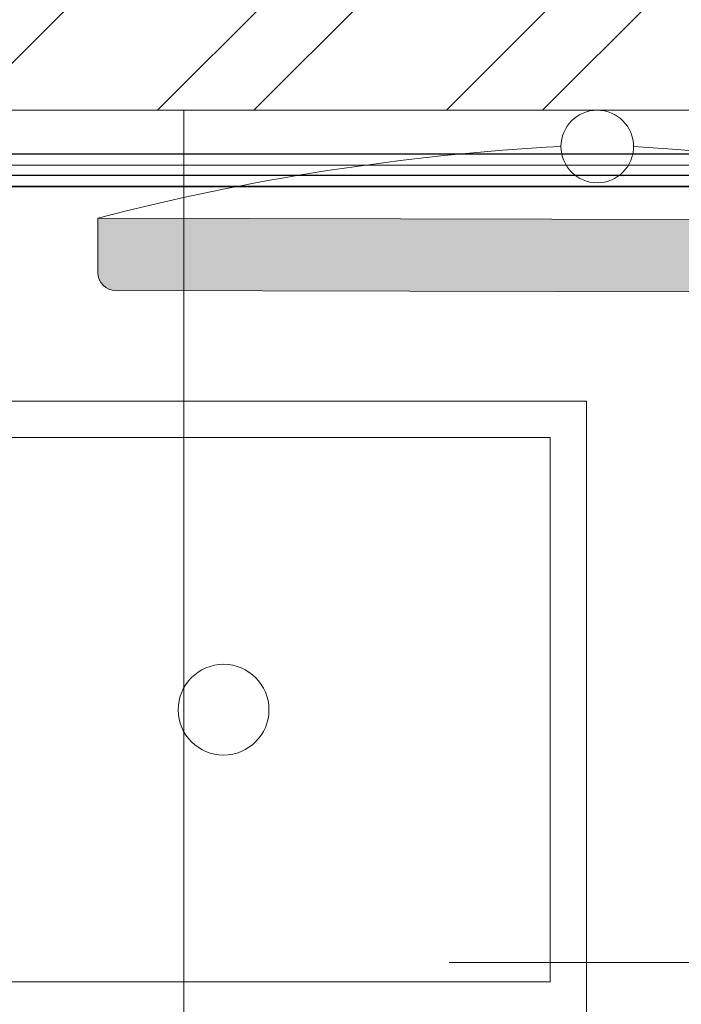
# Model space of a CAD drawing. Header units: millimetres. Extents: x 811 to 573824, y 137 to 100812.
# Tile 85 of 143: x 450435 to 450799, y 70243 to 70785. Entities that reach past the tile are written whole.
import ezdxf

# ---------------------------------------------------------------- set-up
doc = ezdxf.new("R2010")
doc.units = ezdxf.units.MM
doc.header["$LTSCALE"] = 3
doc.header["$MEASUREMENT"] = 0
for name, color, linetype, lineweight in [('KITCHEN EQUIPMENT CODES', 252, 'Continuous', 0), ('KITCHEN EQUIPMENTS', 251, 'Continuous', 0), ('NEW BRICKWORK', 1, 'Continuous', 0), ('S Fur', 44, 'Continuous', 20)]:
    doc.layers.add(name, color=color, linetype=linetype, lineweight=lineweight)

# ---------------------------------------------------------------- blocks, each defined once
blk = doc.blocks.new('xzgredgr')
at = {"layer": 'KITCHEN EQUIPMENTS'}
h = blk.add_hatch(color=256, dxfattribs=at)
h.dxf.hatch_style = 1
h.paths.add_polyline_path([(451027.67, 70674.58), (450477.67, 70675.8), (450477.6, 70645.8, 0.414214), (450487.58, 70635.77), (451017.58, 70634.61, 0.414214), (451027.6, 70644.58)])
for p, q in [((450124.93, 70735.19, 0.12), (451024.93, 70735.19, 0.12)), ((450124.93, 70735.19, 0.12), (450524.93, 70735.19, 0.12)), ((450524.93, 70735.19, 0.12), (450524.93, 67024.89, 0.12)), ((450154.93, 70704.89, 0.12), (450974.55, 70704.89, 0.12)), ((450477.67, 70675.8, 0.12), (450477.6, 70645.8, 0.12)), ((450477.67, 70675.8, 0.12), (451027.67, 70674.58, 0.12)), ((450487.58, 70635.77, 0.12), (451017.58, 70634.61, 0.12)), ((450746.87, 70574.89, 0.12), (450346.87, 70574.89, 0.12)), ((450746.87, 70234.89, 0.12), (450746.87, 70574.89, 0.12)), ((450726.87, 70554.89, 0.12), (450366.87, 70554.89, 0.12)), ((450726.87, 70254.89, 0.12), (450726.87, 70554.89, 0.12)), ((450366.87, 70254.89, 0.12), (450726.87, 70254.89, 0.12))]:
    blk.add_line(p, q, dxfattribs=at)
for centre, radius in [((450752.76, 70715.19, 0.12), 20), ((450546.87, 70404.89, 0.12), 25)]:
    blk.add_circle(centre, radius, dxfattribs=at)
for centre, radius, start, end in [((450801.7, 69424.57, 0.12), 1292.5, 93.05793, 104.51926), ((450698.12, 69424.8, 0.12), 1292.5, 75.22808, 86.6894), ((450487.6, 70645.77, 0.12), 10, 179.8737, 269.8737)]:
    blk.add_arc(centre, radius, start, end, dxfattribs=at)
blk = doc.blocks.new('SEATING')
at = {"layer": 'S Fur', "lineweight": 25, "elevation": 0.18}
for points in [[(101975.48, 80587.82), (102875.48, 80587.82), (102875.48, 80569.82), (101975.48, 80569.82)], [(102875.48, 80575.82), (101999.17, 80575.82), (101999.17, 80569.82), (102875.48, 80569.82)]]:
    blk.add_lwpolyline(points, close=True, dxfattribs=at)

msp = doc.modelspace()

# ---------------------------------------------------------------- hatches: boundary and pattern name
at = {"layer": 'NEW BRICKWORK'}
h = msp.add_hatch(dxfattribs=at)
h.set_pattern_fill('ANSI32', color=256, scale=300)
h.set_pattern_definition([(45, (6227957.61, 2343389.85), (-79.5495129, 79.5495129), []), (45, (6228010.64, 2343389.85), (-79.5495129, 79.5495129), [])])
h.paths.add_polyline_path([(454988.76, 74895.53), (455774.76, 74895.53), (455774.76, 75695.53), (455924.76, 75695.53), (455924.76, 74895.53), (460965.58, 74895.53), (460965.58, 76695.53), (460355.58, 76695.53), (460355.58, 76845.53), (460965.58, 76845.53), (460965.58, 80395.77), (459665.58, 80395.77), (459665.58, 77895.53), (458665.58, 77895.53), (458665.58, 76845.53), (459455.58, 76845.53), (459455.58, 76695.53), (458515.58, 76695.53), (458515.58, 76895.53), (458265.58, 76895.53), (458265.58, 77045.53), (458515.58, 77045.53), (458515.58, 77895.53), (456615.58, 77895.53), (456615.58, 77045.53), (456865.58, 77045.53), (456865.58, 76895.53), (456465.58, 76895.53), (456465.58, 77895.53), (454874.76, 77895.53), (454874.76, 78045.53), (459515.58, 78045.53), (459515.58, 80395.77), (450124.93, 80395.77), (450124.93, 76795.53), (450924.93, 76795.53), (450924.93, 76645.53), (450124.93, 76645.53), (450124.93, 70885.19), (451024.93, 70885.19), (451024.92, 70735.19), (450124.93, 70735.19), (450124.93, 63643.31), (458407.82, 63643.31), (458407.82, 63543.31), (449974.93, 63543.31), (449974.93, 80495.77), (461065.58, 80495.77), (461065.58, 70992.75), (460965.58, 70892.75), (460965.58, 74695.53), (454988.76, 74695.53)])
h = msp.add_hatch(dxfattribs=at)
h.set_pattern_fill('ANSI37', color=256, scale=250, angle=180)
h.set_pattern_definition([(225, (6227957.61, 2343389.85), (22.09708691, -22.09708691), []), (315, (6227957.61, 2343389.85), (22.09708691, 22.09708691), [])])
edge = h.paths.add_edge_path()
edge.add_line((452355.04, 70785.07), (452355.04, 66874.89))
edge.add_line((452355.04, 66874.89), (450124.93, 66874.89))
edge.add_line((450124.93, 66874.89), (450124.93, 66774.89))
edge.add_line((450124.93, 66774.89), (452405.04, 66774.89))
edge.add_arc((452405.04, 66824.89), 50, 270, 360)
edge.add_line((452455.04, 66824.89), (452455.04, 66874.89))
edge.add_line((452455.04, 66874.89), (452455.04, 70785.07))
edge.add_line((452455.04, 70785.07), (452355.04, 70785.07))

# ---------------------------------------------------------------- linework, layer by layer
at = {"layer": 'KITCHEN EQUIPMENT CODES'}
msp.add_line((450671.21, 70265.55, 0.12), (451421.01, 70265.55, 0.12), dxfattribs=at)
at = {"layer": 'NEW BRICKWORK', "elevation": 0.12}
msp.add_lwpolyline([(451024.93, 70885.19), (451024.92, 70735.19), (450124.93, 70735.19), (450124.93, 63643.31), (458407.82, 63643.31), (458407.82, 63543.31), (449974.93, 63543.31), (449974.93, 80495.77)], dxfattribs=at)

# ---------------------------------------------------------------- block references
at = {"layer": 'KITCHEN EQUIPMENTS'}
msp.add_blockref('xzgredgr', (0, 0), dxfattribs=at)
at = {"layer": 'S Fur'}
msp.add_blockref('SEATING', (348149.76, -9876.63, 0.12), dxfattribs=at)

doc.saveas('drawing.dxf')
